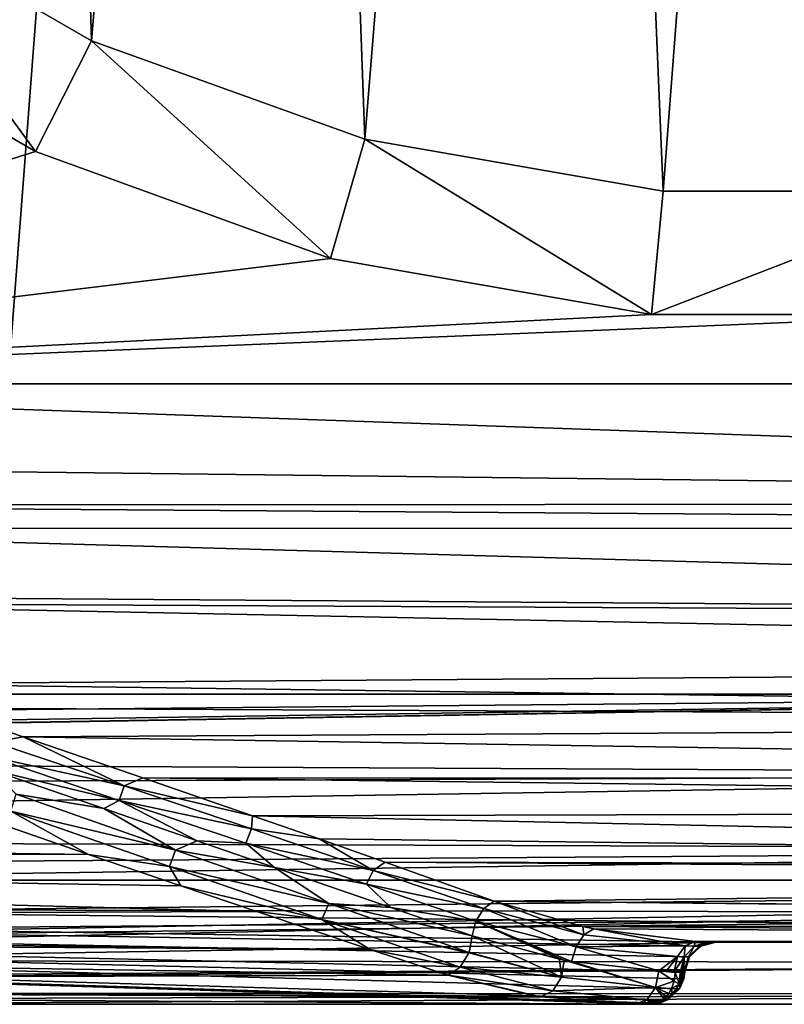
# Model space of a CAD drawing. Extents: x 0 to 500, y -78 to 1266.
# Tile 9 of 197: x 57 to 69, y -78 to -62. Entities that reach past the tile are written whole.
import ezdxf

# ---------------------------------------------------------------- set-up
doc = ezdxf.new("R2010")
doc.units = 0
doc.header["$LTSCALE"] = 65.185185
for name, color, linetype in [('259', 7, 'CONTINUOUS'), ('261', 7, 'CONTINUOUS'), ('264', 7, 'CONTINUOUS'), ('268', 7, 'CONTINUOUS'), ('277', 7, 'CONTINUOUS'), ('278', 7, 'CONTINUOUS'), ('280', 7, 'CONTINUOUS'), ('281', 7, 'CONTINUOUS'), ('288', 7, 'CONTINUOUS'), ('289', 7, 'CONTINUOUS'), ('293', 7, 'CONTINUOUS'), ('294', 7, 'CONTINUOUS'), ('295', 7, 'CONTINUOUS'), ('307', 7, 'CONTINUOUS'), ('308', 7, 'CONTINUOUS'), ('309', 7, 'CONTINUOUS'), ('310', 7, 'CONTINUOUS'), ('311', 7, 'CONTINUOUS'), ('312', 7, 'CONTINUOUS'), ('314', 7, 'CONTINUOUS'), ('379', 7, 'CONTINUOUS'), ('380', 7, 'CONTINUOUS'), ('382', 7, 'CONTINUOUS'), ('385', 7, 'CONTINUOUS'), ('391', 7, 'CONTINUOUS'), ('403', 7, 'CONTINUOUS')]:
    doc.layers.add(name, color=color, linetype=linetype)

msp = doc.modelspace()

# ---------------------------------------------------------------- linework, layer by layer
at = {"layer": '259', "color": 7, "linetype": 'CONTINUOUS'}
for points in [[(67.329, -78, -0.025), (6.003, -78, -0.025), (67.329, -78, -9.763), (67.329, -78, -0.025)], [(67.329, -78, -9.763), (6.003, -78, -0.025), (67.202, -78, -9.884), (67.329, -78, -9.763)], [(67.202, -78, -9.884), (6.003, -78, -0.025), (67.079, -78, -10), (67.202, -78, -9.884)], [(67.079, -78, -10), (6.003, -78, -0.025), (44.039, -78, -10), (67.079, -78, -10)]]:
    msp.add_3dface(points, dxfattribs=at)
at = {"layer": '261', "color": 7, "linetype": 'CONTINUOUS'}
for points in [[(100, -76, -0.025), (3, -76, -0.025), (100, -77, -0.025), (100, -76, -0.025)], [(67.879, -77.476, -0.025), (3, -76, -0.025), (67.861, -77.59, -0.025), (67.879, -77.476, -0.025)], [(3, -76, -0.025), (67.879, -77.476, -0.025), (67.953, -77.236, -0.025), (3, -76, -0.025)], [(67.861, -77.59, -0.025), (3, -76, -0.025), (67.792, -77.748, -0.025), (67.861, -77.59, -0.025)], [(67.792, -77.748, -0.025), (3, -76, -0.025), (67.6, -77.929, -0.025), (67.792, -77.748, -0.025)], [(67.6, -77.929, -0.025), (3, -76, -0.025), (67.469, -77.982, -0.025), (67.6, -77.929, -0.025)], [(67.469, -77.982, -0.025), (3, -76, -0.025), (67.329, -78, -0.025), (67.469, -77.982, -0.025)], [(67.329, -78, -0.025), (3, -76, -0.025), (6.003, -78, -0.025), (67.329, -78, -0.025)], [(100, -77, -0.025), (3, -76, -0.025), (68.378, -77, -0.025), (100, -77, -0.025)], [(68.378, -77, -0.025), (3, -76, -0.025), (68.135, -77.063, -0.025), (68.378, -77, -0.025)], [(68.135, -77.063, -0.025), (3, -76, -0.025), (67.953, -77.236, -0.025), (68.135, -77.063, -0.025)]]:
    msp.add_3dface(points, dxfattribs=at)
at = {"layer": '264', "color": 7, "linetype": 'CONTINUOUS'}
for points in [[(3, -76, -0.025), (100, -76, -0.025), (3, -76), (3, -76, -0.025)], [(3, -76), (100, -76, -0.025), (100, -76), (3, -76)]]:
    msp.add_3dface(points, dxfattribs=at)
at = {"layer": '268', "color": 7, "linetype": 'CONTINUOUS'}
for points in [[(58.272, -75.584, -16.518), (21, -75.071, -17.071), (56.475, -74.963, -17.177), (58.272, -75.584, -16.518)], [(21, -75.459, -16.66), (21, -75.071, -17.071), (58.272, -75.584, -16.518), (21, -75.459, -16.66)], [(21, -76.66, -15), (21, -75.459, -16.66), (60.983, -76.507, -15.256), (21, -76.66, -15)], [(60.983, -76.507, -15.256), (21, -75.459, -16.66), (59.758, -76.092, -15.875), (60.983, -76.507, -15.256)], [(59.758, -76.092, -15.875), (21, -75.459, -16.66), (58.272, -75.584, -16.518), (59.758, -76.092, -15.875)], [(62.808, -77.117, -14.109), (21, -76.66, -15), (60.983, -76.507, -15.256), (62.808, -77.117, -14.109)], [(21, -76.843, -14.669), (21, -76.66, -15), (62.808, -77.117, -14.109), (21, -76.843, -14.669)], [(21, -77.659, -12.588), (21, -76.843, -14.669), (64.065, -77.528, -13.037), (21, -77.659, -12.588)], [(64.065, -77.528, -13.037), (21, -76.843, -14.669), (62.808, -77.117, -14.109), (64.065, -77.528, -13.037)], [(21, -77.659, -12.588), (64.065, -77.528, -13.037), (65.475, -77.869, -11.611), (21, -77.659, -12.588)], [(21, -77.707, -12.404), (21, -77.659, -12.588), (65.475, -77.869, -11.611), (21, -77.707, -12.404)], [(21, -77.707, -12.404), (67.079, -78, -10), (44.039, -78, -10), (21, -77.707, -12.404)], [(67.079, -78, -10), (21, -77.707, -12.404), (65.555, -77.882, -11.531), (67.079, -78, -10)], [(65.555, -77.882, -11.531), (21, -77.707, -12.404), (65.475, -77.869, -11.611), (65.555, -77.882, -11.531)]]:
    msp.add_3dface(points, dxfattribs=at)
at = {"layer": '277', "color": 7, "linetype": 'CONTINUOUS'}
for points in [[(100.604, -16.006), (3, -14.041), (100, -76), (100.604, -16.006)], [(3, -14.041), (3, -76), (100, -76), (3, -14.041)]]:
    msp.add_3dface(points, dxfattribs=at)
at = {"layer": '278', "color": 7, "linetype": 'CONTINUOUS'}
for points in [[(53.292, -61.865, -19), (57.419, -64.259, -19), (45.506, -68, -19), (53.292, -61.865, -19)], [(57.419, -64.259, -19), (62.169, -65.981, -19), (45.506, -68, -19), (57.419, -64.259, -19)], [(62.169, -65.981, -19), (67.341, -66.885, -19), (45.506, -68, -19), (62.169, -65.981, -19)], [(67.341, -66.885, -19), (72.663, -66.885, -19), (45.506, -68, -19), (67.341, -66.885, -19)], [(45.506, -68, -19), (72.663, -66.885, -19), (72.753, -68, -19), (45.506, -68, -19)]]:
    msp.add_3dface(points, dxfattribs=at)
at = {"layer": '280', "color": 7, "linetype": 'CONTINUOUS'}
for points in [[(68.351, -77, -10), (100, -77, -10), (68.371, -77, -9.882), (68.351, -77, -10)], [(68.371, -77, -9.882), (100, -77, -10), (68.378, -77, -9.764), (68.371, -77, -9.882)], [(100, -77, -0.025), (68.378, -77, -0.025), (100, -77, -10), (100, -77, -0.025)], [(100, -77, -10), (68.378, -77, -0.025), (68.378, -77, -9.764), (100, -77, -10)]]:
    msp.add_3dface(points, dxfattribs=at)
at = {"layer": '281', "color": 7, "linetype": 'CONTINUOUS'}
for points in [[(45.506, -68, -19), (72.753, -68, -19), (100, -69.923, -18.792), (45.506, -68, -19)], [(45.506, -68, -19), (100, -69.923, -18.792), (47.383, -69.308, -18.904), (45.506, -68, -19)], [(47.383, -69.308, -18.904), (100, -69.923, -18.792), (48.426, -69.954, -18.785), (47.383, -69.308, -18.904)], [(100, -69.923, -18.792), (100, -70.329, -18.693), (48.426, -69.954, -18.785), (100, -69.923, -18.792)], [(48.426, -69.954, -18.785), (100, -70.329, -18.693), (49.082, -70.332, -18.693), (48.426, -69.954, -18.785)], [(100, -70.329, -18.693), (100, -71.771, -18.172), (49.082, -70.332, -18.693), (100, -70.329, -18.693)], [(49.082, -70.332, -18.693), (100, -71.771, -18.172), (51.183, -71.416, -18.327), (49.082, -70.332, -18.693)], [(51.183, -71.416, -18.327), (100, -71.771, -18.172), (51.431, -71.532, -18.278), (51.183, -71.416, -18.327)], [(100, -71.771, -18.172), (100, -72.5, -17.794), (51.431, -71.532, -18.278), (100, -71.771, -18.172)], [(51.431, -71.532, -18.278), (100, -72.5, -17.794), (54.711, -72.838, -17.589), (51.431, -71.532, -18.278)], [(100, -72.5, -17.794), (100, -73.441, -17.169), (54.711, -72.838, -17.589), (100, -72.5, -17.794)], [(54.711, -72.838, -17.589), (100, -73.441, -17.169), (55.866, -73.23, -17.324), (54.711, -72.838, -17.589)], [(55.866, -73.23, -17.324), (100, -73.441, -17.169), (57.22, -73.691, -16.972), (55.866, -73.23, -17.324)], [(100, -73.441, -17.169), (100, -74.364, -16.364), (57.22, -73.691, -16.972), (100, -73.441, -17.169)], [(57.22, -73.691, -16.972), (100, -74.364, -16.364), (59.146, -74.351, -16.377), (57.22, -73.691, -16.972)], [(100, -74.364, -16.364), (100, -74.856, -15.83), (59.146, -74.351, -16.377), (100, -74.364, -16.364)], [(59.146, -74.351, -16.377), (100, -74.856, -15.83), (60.916, -74.962, -15.703), (59.146, -74.351, -16.377)], [(100, -74.856, -15.83), (100, -75.794, -14.5), (60.916, -74.962, -15.703), (100, -74.856, -15.83)], [(60.916, -74.962, -15.703), (100, -75.794, -14.5), (61.986, -75.335, -15.215), (60.916, -74.962, -15.703)], [(61.986, -75.335, -15.215), (100, -75.794, -14.5), (63.049, -75.709, -14.645), (61.986, -75.335, -15.215)], [(100, -75.95, -14.218), (64.809, -76.336, -13.393), (63.049, -75.709, -14.645), (100, -75.95, -14.218)], [(100, -75.794, -14.5), (100, -75.95, -14.218), (63.049, -75.709, -14.645), (100, -75.794, -14.5)], [(100, -76.672, -12.408), (64.809, -76.336, -13.393), (100, -75.95, -14.218), (100, -76.672, -12.408)], [(66.235, -76.746, -12.124), (64.809, -76.336, -13.393), (100, -76.693, -12.329), (66.235, -76.746, -12.124)], [(100, -76.693, -12.329), (64.809, -76.336, -13.393), (100, -76.672, -12.408), (100, -76.693, -12.329)], [(100, -76.987, -10.486), (66.235, -76.746, -12.124), (100, -76.693, -12.329), (100, -76.987, -10.486)], [(66.415, -76.783, -11.964), (66.235, -76.746, -12.124), (100, -76.987, -10.486), (66.415, -76.783, -11.964)], [(68.051, -76.986, -10.497), (66.415, -76.783, -11.964), (100, -76.987, -10.486), (68.051, -76.986, -10.497)], [(68.239, -76.996, -10.27), (68.051, -76.986, -10.497), (100, -76.987, -10.486), (68.239, -76.996, -10.27)], [(100, -77, -10), (68.239, -76.996, -10.27), (100, -76.987, -10.486), (100, -77, -10)], [(68.239, -76.996, -10.27), (100, -77, -10), (68.242, -76.996, -10.266), (68.239, -76.996, -10.27)], [(100, -77, -10), (68.351, -77, -10), (68.242, -76.996, -10.266), (100, -77, -10)]]:
    msp.add_3dface(points, dxfattribs=at)
at = {"layer": '288', "color": 7, "linetype": 'CONTINUOUS'}
for points in [[(64.639, -76.456, -13.26), (66.126, -77.072, -11.717), (64.51, -76.659, -13.206), (64.639, -76.456, -13.26)], [(64.809, -76.336, -13.393), (66.251, -76.88, -11.807), (64.639, -76.456, -13.26), (64.809, -76.336, -13.393)], [(66.251, -76.88, -11.807), (66.126, -77.072, -11.717), (64.639, -76.456, -13.26), (66.251, -76.88, -11.807)], [(64.809, -76.336, -13.393), (66.235, -76.746, -12.124), (66.251, -76.88, -11.807), (64.809, -76.336, -13.393)], [(64.455, -76.897, -13.243), (64.51, -76.659, -13.206), (65.857, -77.273, -11.915), (64.455, -76.897, -13.243)], [(66.126, -77.072, -11.717), (66.055, -77.31, -11.727), (64.51, -76.659, -13.206), (66.126, -77.072, -11.717)], [(64.51, -76.659, -13.206), (66.055, -77.31, -11.727), (65.936, -77.288, -11.84), (64.51, -76.659, -13.206)], [(65.857, -77.273, -11.915), (64.51, -76.659, -13.206), (65.936, -77.288, -11.84), (65.857, -77.273, -11.915)], [(66.235, -76.746, -12.124), (66.415, -76.783, -11.964), (66.251, -76.88, -11.807), (66.235, -76.746, -12.124)], [(66.415, -76.783, -11.964), (67.886, -77.057, -10.328), (66.251, -76.88, -11.807), (66.415, -76.783, -11.964)], [(66.415, -76.783, -11.964), (68.051, -76.986, -10.497), (67.886, -77.057, -10.328), (66.415, -76.783, -11.964)], [(66.251, -76.88, -11.807), (67.886, -77.057, -10.328), (66.126, -77.072, -11.717), (66.251, -76.88, -11.807)], [(66.126, -77.072, -11.717), (67.457, -77.46, -10.399), (66.055, -77.31, -11.727), (66.126, -77.072, -11.717)], [(67.886, -77.057, -10.328), (67.762, -77.232, -10.206), (66.126, -77.072, -11.717), (67.886, -77.057, -10.328)], [(67.762, -77.232, -10.206), (67.457, -77.46, -10.399), (66.126, -77.072, -11.717), (67.762, -77.232, -10.206)], [(67.58, -77.465, -10.283), (67.457, -77.46, -10.399), (67.762, -77.232, -10.206), (67.58, -77.465, -10.283)], [(67.708, -77.469, -10.162), (67.58, -77.465, -10.283), (67.762, -77.232, -10.206), (67.708, -77.469, -10.162)]]:
    msp.add_3dface(points, dxfattribs=at)
at = {"layer": '289', "color": 7, "linetype": 'CONTINUOUS'}
for points in [[(55.866, -73.23, -17.324), (57.22, -73.691, -16.972), (56.749, -73.773, -16.987), (55.866, -73.23, -17.324)], [(56.674, -74.006, -17.017), (56.749, -73.773, -16.987), (58.848, -74.481, -16.336), (56.674, -74.006, -17.017)], [(56.749, -73.773, -16.987), (57.22, -73.691, -16.972), (58.848, -74.481, -16.336), (56.749, -73.773, -16.987)], [(57.22, -73.691, -16.972), (59.146, -74.351, -16.377), (58.848, -74.481, -16.336), (57.22, -73.691, -16.972)], [(58.766, -74.714, -16.344), (56.703, -74.222, -17.132), (56.674, -74.006, -17.017), (58.766, -74.714, -16.344)], [(58.766, -74.714, -16.344), (56.674, -74.006, -17.017), (58.848, -74.481, -16.336), (58.766, -74.714, -16.344)], [(58.517, -74.847, -16.534), (56.703, -74.222, -17.132), (58.766, -74.714, -16.344), (58.517, -74.847, -16.534)], [(59.146, -74.351, -16.377), (60.916, -74.962, -15.703), (58.848, -74.481, -16.336), (59.146, -74.351, -16.377)], [(58.766, -74.714, -16.344), (58.848, -74.481, -16.336), (60.896, -75.174, -15.538), (58.766, -74.714, -16.344)], [(58.848, -74.481, -16.336), (60.916, -74.962, -15.703), (60.896, -75.174, -15.538), (58.848, -74.481, -16.336)], [(60.023, -75.366, -15.944), (58.517, -74.847, -16.534), (58.766, -74.714, -16.344), (60.023, -75.366, -15.944)], [(60.804, -75.403, -15.522), (60.023, -75.366, -15.944), (58.766, -74.714, -16.344), (60.804, -75.403, -15.522)], [(60.804, -75.403, -15.522), (58.766, -74.714, -16.344), (60.896, -75.174, -15.538), (60.804, -75.403, -15.522)], [(60.916, -74.962, -15.703), (61.986, -75.335, -15.215), (60.896, -75.174, -15.538), (60.916, -74.962, -15.703)], [(60.804, -75.403, -15.522), (60.896, -75.174, -15.538), (62.855, -75.842, -14.543), (60.804, -75.403, -15.522)], [(60.896, -75.174, -15.538), (61.986, -75.335, -15.215), (62.855, -75.842, -14.543), (60.896, -75.174, -15.538)], [(61.268, -75.795, -15.369), (60.023, -75.366, -15.944), (60.804, -75.403, -15.522), (61.268, -75.795, -15.369)], [(61.986, -75.335, -15.215), (63.049, -75.709, -14.645), (62.855, -75.842, -14.543), (61.986, -75.335, -15.215)], [(62.75, -76.062, -14.504), (61.268, -75.795, -15.369), (60.804, -75.403, -15.522), (62.75, -76.062, -14.504)], [(62.75, -76.062, -14.504), (60.804, -75.403, -15.522), (62.855, -75.842, -14.543), (62.75, -76.062, -14.504)], [(63.14, -76.442, -14.285), (61.268, -75.795, -15.369), (62.75, -76.062, -14.504), (63.14, -76.442, -14.285)], [(64.639, -76.456, -13.26), (62.75, -76.062, -14.504), (62.855, -75.842, -14.543), (64.639, -76.456, -13.26)], [(63.049, -75.709, -14.645), (64.809, -76.336, -13.393), (62.855, -75.842, -14.543), (63.049, -75.709, -14.645)], [(64.809, -76.336, -13.393), (64.639, -76.456, -13.26), (62.855, -75.842, -14.543), (64.809, -76.336, -13.393)], [(64.639, -76.456, -13.26), (64.51, -76.659, -13.206), (62.75, -76.062, -14.504), (64.639, -76.456, -13.26)], [(64.51, -76.659, -13.206), (63.14, -76.442, -14.285), (62.75, -76.062, -14.504), (64.51, -76.659, -13.206)], [(64.51, -76.659, -13.206), (64.455, -76.897, -13.243), (63.14, -76.442, -14.285), (64.51, -76.659, -13.206)]]:
    msp.add_3dface(points, dxfattribs=at)
at = {"layer": '293', "color": 7, "linetype": 'CONTINUOUS'}
for points in [[(68.135, -77.063, -0.025), (67.953, -77.236, -0.025), (67.953, -77.236, -9.764), (68.135, -77.063, -0.025)], [(68.135, -77.063, -9.764), (68.135, -77.063, -0.025), (67.953, -77.236, -9.764), (68.135, -77.063, -9.764)], [(68.378, -77, -0.025), (68.135, -77.063, -0.025), (68.378, -77, -9.764), (68.378, -77, -0.025)], [(68.378, -77, -9.764), (68.135, -77.063, -0.025), (68.135, -77.063, -9.764), (68.378, -77, -9.764)], [(67.953, -77.236, -0.025), (67.879, -77.476, -0.025), (67.953, -77.236, -9.764), (67.953, -77.236, -0.025)], [(67.879, -77.476, -0.025), (67.879, -77.476, -9.764), (67.953, -77.236, -9.764), (67.879, -77.476, -0.025)]]:
    msp.add_3dface(points, dxfattribs=at)
at = {"layer": '294', "color": 7, "linetype": 'CONTINUOUS'}
for points in [[(68.135, -77.063, -9.764), (67.953, -77.236, -9.764), (67.937, -77.236, -9.904), (68.135, -77.063, -9.764)], [(68.114, -77.063, -9.945), (68.135, -77.063, -9.764), (67.937, -77.236, -9.904), (68.114, -77.063, -9.945)], [(68.351, -77, -10), (68.378, -77, -9.764), (68.114, -77.063, -9.945), (68.351, -77, -10)], [(68.378, -77, -9.764), (68.135, -77.063, -9.764), (68.114, -77.063, -9.945), (68.378, -77, -9.764)], [(68.351, -77, -10), (68.371, -77, -9.882), (68.378, -77, -9.764), (68.351, -77, -10)], [(67.865, -77.476, -9.888), (67.953, -77.236, -9.764), (67.875, -77.476, -9.826), (67.865, -77.476, -9.888)], [(67.953, -77.236, -9.764), (67.865, -77.476, -9.888), (67.937, -77.236, -9.904), (67.953, -77.236, -9.764)], [(67.953, -77.236, -9.764), (67.879, -77.476, -9.764), (67.875, -77.476, -9.826), (67.953, -77.236, -9.764)]]:
    msp.add_3dface(points, dxfattribs=at)
at = {"layer": '295', "color": 7, "linetype": 'CONTINUOUS'}
for points in [[(67.762, -77.232, -10.206), (67.886, -77.057, -10.328), (67.869, -77.241, -10.066), (67.762, -77.232, -10.206)], [(67.886, -77.057, -10.328), (68.027, -77.063, -10.151), (67.869, -77.241, -10.066), (67.886, -77.057, -10.328)], [(68.027, -77.063, -10.151), (67.937, -77.236, -9.904), (67.869, -77.241, -10.066), (68.027, -77.063, -10.151)], [(67.886, -77.057, -10.328), (68.051, -76.986, -10.497), (68.027, -77.063, -10.151), (67.886, -77.057, -10.328)], [(68.114, -77.063, -9.945), (67.937, -77.236, -9.904), (68.027, -77.063, -10.151), (68.114, -77.063, -9.945)], [(68.051, -76.986, -10.497), (68.239, -76.996, -10.27), (68.027, -77.063, -10.151), (68.051, -76.986, -10.497)], [(68.239, -76.996, -10.27), (68.114, -77.063, -9.945), (68.027, -77.063, -10.151), (68.239, -76.996, -10.27)], [(68.242, -76.996, -10.266), (68.351, -77, -10), (68.114, -77.063, -9.945), (68.242, -76.996, -10.266)], [(68.239, -76.996, -10.27), (68.242, -76.996, -10.266), (68.114, -77.063, -9.945), (68.239, -76.996, -10.27)], [(67.708, -77.469, -10.162), (67.762, -77.232, -10.206), (67.869, -77.241, -10.066), (67.708, -77.469, -10.162)], [(67.708, -77.469, -10.162), (67.869, -77.241, -10.066), (67.806, -77.483, -10.037), (67.708, -77.469, -10.162)], [(67.806, -77.483, -10.037), (67.869, -77.241, -10.066), (67.811, -77.483, -10.027), (67.806, -77.483, -10.037)], [(67.811, -77.483, -10.027), (67.869, -77.241, -10.066), (67.839, -77.481, -9.969), (67.811, -77.483, -10.027)], [(67.869, -77.241, -10.066), (67.865, -77.476, -9.888), (67.839, -77.481, -9.969), (67.869, -77.241, -10.066)], [(67.937, -77.236, -9.904), (67.865, -77.476, -9.888), (67.869, -77.241, -10.066), (67.937, -77.236, -9.904)], [(67.708, -77.469, -10.162), (67.806, -77.483, -10.037), (67.716, -77.477, -10.154), (67.708, -77.469, -10.162)], [(67.806, -77.483, -10.037), (67.724, -77.485, -10.146), (67.716, -77.477, -10.154), (67.806, -77.483, -10.037)]]:
    msp.add_3dface(points, dxfattribs=at)
at = {"layer": '307', "color": 7, "linetype": 'CONTINUOUS'}
for points in [[(56.703, -74.222, -17.132), (58.517, -74.847, -16.534), (57.106, -74.613, -17.144), (56.703, -74.222, -17.132)], [(59.672, -75.514, -16.188), (57.021, -74.885, -17.155), (57.106, -74.613, -17.144), (59.672, -75.514, -16.188)], [(58.517, -74.847, -16.534), (59.672, -75.514, -16.188), (57.106, -74.613, -17.144), (58.517, -74.847, -16.534)], [(58.272, -75.584, -16.518), (56.475, -74.963, -17.177), (57.021, -74.885, -17.155), (58.272, -75.584, -16.518)], [(59.577, -75.781, -16.168), (58.272, -75.584, -16.518), (57.021, -74.885, -17.155), (59.577, -75.781, -16.168)], [(59.577, -75.781, -16.168), (57.021, -74.885, -17.155), (59.672, -75.514, -16.188), (59.577, -75.781, -16.168)], [(58.517, -74.847, -16.534), (60.023, -75.366, -15.944), (59.672, -75.514, -16.188), (58.517, -74.847, -16.534)], [(60.023, -75.366, -15.944), (61.268, -75.795, -15.369), (59.672, -75.514, -16.188), (60.023, -75.366, -15.944)], [(62.143, -76.378, -14.954), (59.577, -75.781, -16.168), (59.672, -75.514, -16.188), (62.143, -76.378, -14.954)], [(61.268, -75.795, -15.369), (62.143, -76.378, -14.954), (59.672, -75.514, -16.188), (61.268, -75.795, -15.369)], [(59.758, -76.092, -15.875), (58.272, -75.584, -16.518), (59.577, -75.781, -16.168), (59.758, -76.092, -15.875)], [(62.031, -76.635, -14.901), (59.758, -76.092, -15.875), (59.577, -75.781, -16.168), (62.031, -76.635, -14.901)], [(62.031, -76.635, -14.901), (59.577, -75.781, -16.168), (62.143, -76.378, -14.954), (62.031, -76.635, -14.901)], [(61.268, -75.795, -15.369), (63.14, -76.442, -14.285), (62.143, -76.378, -14.954), (61.268, -75.795, -15.369)], [(60.983, -76.507, -15.256), (59.758, -76.092, -15.875), (62.031, -76.635, -14.901), (60.983, -76.507, -15.256)], [(64.402, -77.164, -13.273), (62.031, -76.635, -14.901), (62.143, -76.378, -14.954), (64.402, -77.164, -13.273)], [(63.14, -76.442, -14.285), (64.455, -76.897, -13.243), (62.143, -76.378, -14.954), (63.14, -76.442, -14.285)], [(64.455, -76.897, -13.243), (64.402, -77.164, -13.273), (62.143, -76.378, -14.954), (64.455, -76.897, -13.243)], [(62.808, -77.117, -14.109), (60.983, -76.507, -15.256), (62.031, -76.635, -14.901), (62.808, -77.117, -14.109)], [(64.26, -77.399, -13.199), (62.808, -77.117, -14.109), (62.031, -76.635, -14.901), (64.26, -77.399, -13.199)], [(64.26, -77.399, -13.199), (62.031, -76.635, -14.901), (64.4, -77.171, -13.273), (64.26, -77.399, -13.199)], [(64.4, -77.171, -13.273), (62.031, -76.635, -14.901), (64.402, -77.164, -13.273), (64.4, -77.171, -13.273)], [(64.065, -77.528, -13.037), (62.808, -77.117, -14.109), (64.258, -77.401, -13.197), (64.065, -77.528, -13.037)], [(64.258, -77.401, -13.197), (62.808, -77.117, -14.109), (64.26, -77.399, -13.199), (64.258, -77.401, -13.197)]]:
    msp.add_3dface(points, dxfattribs=at)
at = {"layer": '308', "color": 7, "linetype": 'CONTINUOUS'}
for points in [[(64.402, -77.164, -13.273), (64.455, -76.897, -13.243), (65.889, -77.565, -11.82), (64.402, -77.164, -13.273)], [(64.455, -76.897, -13.243), (65.857, -77.273, -11.915), (65.889, -77.565, -11.82), (64.455, -76.897, -13.243)], [(64.26, -77.399, -13.199), (64.4, -77.171, -13.273), (65.889, -77.565, -11.82), (64.26, -77.399, -13.199)], [(64.4, -77.171, -13.273), (64.402, -77.164, -13.273), (65.889, -77.565, -11.82), (64.4, -77.171, -13.273)], [(65.857, -77.273, -11.915), (65.936, -77.288, -11.84), (65.889, -77.565, -11.82), (65.857, -77.273, -11.915)], [(64.065, -77.528, -13.037), (64.258, -77.401, -13.197), (65.75, -77.782, -11.707), (64.065, -77.528, -13.037)], [(64.258, -77.401, -13.197), (64.26, -77.399, -13.199), (65.75, -77.782, -11.707), (64.258, -77.401, -13.197)], [(65.75, -77.782, -11.707), (64.26, -77.399, -13.199), (65.889, -77.565, -11.82), (65.75, -77.782, -11.707)], [(65.889, -77.565, -11.82), (65.936, -77.288, -11.84), (67.404, -77.731, -10.343), (65.889, -77.565, -11.82)], [(65.936, -77.288, -11.84), (66.055, -77.31, -11.727), (67.404, -77.731, -10.343), (65.936, -77.288, -11.84)], [(66.055, -77.31, -11.727), (67.457, -77.46, -10.399), (67.404, -77.731, -10.343), (66.055, -77.31, -11.727)], [(64.065, -77.528, -13.037), (65.555, -77.882, -11.531), (65.475, -77.869, -11.611), (64.065, -77.528, -13.037)], [(65.555, -77.882, -11.531), (64.065, -77.528, -13.037), (65.75, -77.782, -11.707), (65.555, -77.882, -11.531)], [(65.75, -77.782, -11.707), (65.889, -77.565, -11.82), (67.404, -77.731, -10.343), (65.75, -77.782, -11.707)], [(67.266, -77.928, -10.198), (65.75, -77.782, -11.707), (67.404, -77.731, -10.343), (67.266, -77.928, -10.198)], [(65.555, -77.882, -11.531), (65.75, -77.782, -11.707), (67.266, -77.928, -10.198), (65.555, -77.882, -11.531)], [(67.079, -78, -10), (65.555, -77.882, -11.531), (67.266, -77.928, -10.198), (67.079, -78, -10)]]:
    msp.add_3dface(points, dxfattribs=at)
at = {"layer": '309', "color": 7, "linetype": 'CONTINUOUS'}
for points in [[(67.404, -77.731, -10.343), (67.457, -77.46, -10.399), (67.704, -77.627, -10.126), (67.404, -77.731, -10.343)], [(67.457, -77.46, -10.399), (67.58, -77.465, -10.283), (67.716, -77.477, -10.154), (67.457, -77.46, -10.399)], [(67.724, -77.485, -10.146), (67.457, -77.46, -10.399), (67.716, -77.477, -10.154), (67.724, -77.485, -10.146)], [(67.457, -77.46, -10.399), (67.724, -77.485, -10.146), (67.704, -77.627, -10.126), (67.457, -77.46, -10.399)], [(67.58, -77.465, -10.283), (67.708, -77.469, -10.162), (67.716, -77.477, -10.154), (67.58, -77.465, -10.283)], [(67.266, -77.928, -10.198), (67.404, -77.731, -10.343), (67.544, -77.915, -9.965), (67.266, -77.928, -10.198)], [(67.665, -77.744, -10.086), (67.404, -77.731, -10.343), (67.704, -77.627, -10.126), (67.665, -77.744, -10.086)], [(67.544, -77.915, -9.965), (67.404, -77.731, -10.343), (67.58, -77.878, -10.001), (67.544, -77.915, -9.965)], [(67.58, -77.878, -10.001), (67.404, -77.731, -10.343), (67.621, -77.824, -10.042), (67.58, -77.878, -10.001)], [(67.621, -77.824, -10.042), (67.404, -77.731, -10.343), (67.665, -77.744, -10.086), (67.621, -77.824, -10.042)], [(67.202, -78, -9.884), (67.079, -78, -10), (67.266, -77.928, -10.198), (67.202, -78, -9.884)], [(67.329, -78, -9.763), (67.202, -78, -9.884), (67.266, -77.928, -10.198), (67.329, -78, -9.763)], [(67.511, -77.941, -9.932), (67.266, -77.928, -10.198), (67.544, -77.915, -9.965), (67.511, -77.941, -9.932)], [(67.329, -78, -9.763), (67.266, -77.928, -10.198), (67.331, -78, -9.764), (67.329, -78, -9.763)], [(67.331, -78, -9.764), (67.266, -77.928, -10.198), (67.334, -78, -9.765), (67.331, -78, -9.764)], [(67.334, -78, -9.765), (67.266, -77.928, -10.198), (67.336, -78, -9.767), (67.334, -78, -9.765)], [(67.336, -78, -9.767), (67.266, -77.928, -10.198), (67.339, -78, -9.769), (67.336, -78, -9.767)], [(67.339, -78, -9.769), (67.266, -77.928, -10.198), (67.341, -78, -9.771), (67.339, -78, -9.769)], [(67.341, -78, -9.771), (67.266, -77.928, -10.198), (67.344, -78, -9.773), (67.341, -78, -9.771)], [(67.344, -78, -9.773), (67.266, -77.928, -10.198), (67.346, -78, -9.775), (67.344, -78, -9.773)], [(67.346, -78, -9.775), (67.266, -77.928, -10.198), (67.35, -77.999, -9.778), (67.346, -78, -9.775)], [(67.35, -77.999, -9.778), (67.266, -77.928, -10.198), (67.354, -77.999, -9.782), (67.35, -77.999, -9.778)], [(67.354, -77.999, -9.782), (67.266, -77.928, -10.198), (67.36, -77.999, -9.787), (67.354, -77.999, -9.782)], [(67.36, -77.999, -9.787), (67.266, -77.928, -10.198), (67.367, -77.998, -9.793), (67.36, -77.999, -9.787)], [(67.367, -77.998, -9.793), (67.266, -77.928, -10.198), (67.375, -77.997, -9.801), (67.367, -77.998, -9.793)], [(67.375, -77.997, -9.801), (67.266, -77.928, -10.198), (67.384, -77.995, -9.809), (67.375, -77.997, -9.801)], [(67.384, -77.995, -9.809), (67.266, -77.928, -10.198), (67.395, -77.993, -9.82), (67.384, -77.995, -9.809)], [(67.395, -77.993, -9.82), (67.266, -77.928, -10.198), (67.408, -77.99, -9.832), (67.395, -77.993, -9.82)], [(67.408, -77.99, -9.832), (67.266, -77.928, -10.198), (67.423, -77.986, -9.846), (67.408, -77.99, -9.832)], [(67.423, -77.986, -9.846), (67.266, -77.928, -10.198), (67.44, -77.98, -9.863), (67.423, -77.986, -9.846)], [(67.44, -77.98, -9.863), (67.266, -77.928, -10.198), (67.46, -77.971, -9.882), (67.44, -77.98, -9.863)], [(67.46, -77.971, -9.882), (67.266, -77.928, -10.198), (67.484, -77.958, -9.906), (67.46, -77.971, -9.882)], [(67.484, -77.958, -9.906), (67.266, -77.928, -10.198), (67.511, -77.941, -9.932), (67.484, -77.958, -9.906)]]:
    msp.add_3dface(points, dxfattribs=at)
at = {"layer": '310', "color": 7, "linetype": 'CONTINUOUS'}
for points in [[(67.861, -77.59, -0.025), (67.792, -77.748, -0.025), (67.797, -77.739, -9.764), (67.861, -77.59, -0.025)], [(67.879, -77.476, -9.764), (67.861, -77.59, -0.025), (67.797, -77.739, -9.764), (67.879, -77.476, -9.764)], [(67.879, -77.476, -0.025), (67.861, -77.59, -0.025), (67.879, -77.476, -9.764), (67.879, -77.476, -0.025)], [(67.797, -77.739, -9.764), (67.6, -77.929, -0.025), (67.598, -77.93, -9.764), (67.797, -77.739, -9.764)], [(67.792, -77.748, -0.025), (67.6, -77.929, -0.025), (67.797, -77.739, -9.764), (67.792, -77.748, -0.025)], [(67.469, -77.982, -0.025), (67.329, -78, -0.025), (67.331, -78, -9.764), (67.469, -77.982, -0.025)], [(67.329, -78, -0.025), (67.329, -78, -9.763), (67.331, -78, -9.764), (67.329, -78, -0.025)], [(67.469, -77.982, -0.025), (67.331, -78, -9.764), (67.598, -77.93, -9.764), (67.469, -77.982, -0.025)], [(67.6, -77.929, -0.025), (67.469, -77.982, -0.025), (67.598, -77.93, -9.764), (67.6, -77.929, -0.025)]]:
    msp.add_3dface(points, dxfattribs=at)
at = {"layer": '311', "color": 7, "linetype": 'CONTINUOUS'}
for points in [[(67.704, -77.627, -10.126), (67.724, -77.485, -10.146), (67.791, -77.673, -9.964), (67.704, -77.627, -10.126)], [(67.724, -77.485, -10.146), (67.806, -77.483, -10.037), (67.791, -77.673, -9.964), (67.724, -77.485, -10.146)], [(67.811, -77.483, -10.027), (67.839, -77.481, -9.969), (67.791, -77.673, -9.964), (67.811, -77.483, -10.027)], [(67.839, -77.481, -9.969), (67.797, -77.739, -9.764), (67.791, -77.673, -9.964), (67.839, -77.481, -9.969)], [(67.806, -77.483, -10.037), (67.811, -77.483, -10.027), (67.791, -77.673, -9.964), (67.806, -77.483, -10.037)], [(67.865, -77.476, -9.888), (67.879, -77.476, -9.764), (67.797, -77.739, -9.764), (67.865, -77.476, -9.888)], [(67.839, -77.481, -9.969), (67.865, -77.476, -9.888), (67.797, -77.739, -9.764), (67.839, -77.481, -9.969)], [(67.879, -77.476, -9.764), (67.865, -77.476, -9.888), (67.875, -77.476, -9.826), (67.879, -77.476, -9.764)], [(67.797, -77.739, -9.764), (67.598, -77.93, -9.764), (67.676, -77.834, -9.951), (67.797, -77.739, -9.764)], [(67.621, -77.824, -10.042), (67.665, -77.744, -10.086), (67.676, -77.834, -9.951), (67.621, -77.824, -10.042)], [(67.665, -77.744, -10.086), (67.704, -77.627, -10.126), (67.791, -77.673, -9.964), (67.665, -77.744, -10.086)], [(67.665, -77.744, -10.086), (67.791, -77.673, -9.964), (67.676, -77.834, -9.951), (67.665, -77.744, -10.086)], [(67.791, -77.673, -9.964), (67.797, -77.739, -9.764), (67.676, -77.834, -9.951), (67.791, -77.673, -9.964)], [(67.511, -77.941, -9.932), (67.58, -77.878, -10.001), (67.621, -77.824, -10.042), (67.511, -77.941, -9.932)], [(67.511, -77.941, -9.932), (67.621, -77.824, -10.042), (67.676, -77.834, -9.951), (67.511, -77.941, -9.932)], [(67.598, -77.93, -9.764), (67.511, -77.941, -9.932), (67.676, -77.834, -9.951), (67.598, -77.93, -9.764)], [(67.511, -77.941, -9.932), (67.544, -77.915, -9.965), (67.58, -77.878, -10.001), (67.511, -77.941, -9.932)], [(67.331, -78, -9.764), (67.334, -78, -9.765), (67.598, -77.93, -9.764), (67.331, -78, -9.764)], [(67.334, -78, -9.765), (67.336, -78, -9.767), (67.598, -77.93, -9.764), (67.334, -78, -9.765)], [(67.336, -78, -9.767), (67.339, -78, -9.769), (67.598, -77.93, -9.764), (67.336, -78, -9.767)], [(67.339, -78, -9.769), (67.341, -78, -9.771), (67.598, -77.93, -9.764), (67.339, -78, -9.769)], [(67.341, -78, -9.771), (67.344, -78, -9.773), (67.598, -77.93, -9.764), (67.341, -78, -9.771)], [(67.344, -78, -9.773), (67.346, -78, -9.775), (67.598, -77.93, -9.764), (67.344, -78, -9.773)], [(67.346, -78, -9.775), (67.35, -77.999, -9.778), (67.598, -77.93, -9.764), (67.346, -78, -9.775)], [(67.35, -77.999, -9.778), (67.354, -77.999, -9.782), (67.598, -77.93, -9.764), (67.35, -77.999, -9.778)], [(67.354, -77.999, -9.782), (67.36, -77.999, -9.787), (67.598, -77.93, -9.764), (67.354, -77.999, -9.782)], [(67.36, -77.999, -9.787), (67.367, -77.998, -9.793), (67.598, -77.93, -9.764), (67.36, -77.999, -9.787)], [(67.367, -77.998, -9.793), (67.511, -77.941, -9.932), (67.598, -77.93, -9.764), (67.367, -77.998, -9.793)], [(67.367, -77.998, -9.793), (67.375, -77.997, -9.801), (67.511, -77.941, -9.932), (67.367, -77.998, -9.793)], [(67.375, -77.997, -9.801), (67.484, -77.958, -9.906), (67.511, -77.941, -9.932), (67.375, -77.997, -9.801)], [(67.375, -77.997, -9.801), (67.384, -77.995, -9.809), (67.484, -77.958, -9.906), (67.375, -77.997, -9.801)], [(67.384, -77.995, -9.809), (67.46, -77.971, -9.882), (67.484, -77.958, -9.906), (67.384, -77.995, -9.809)], [(67.384, -77.995, -9.809), (67.395, -77.993, -9.82), (67.46, -77.971, -9.882), (67.384, -77.995, -9.809)], [(67.395, -77.993, -9.82), (67.44, -77.98, -9.863), (67.46, -77.971, -9.882), (67.395, -77.993, -9.82)], [(67.395, -77.993, -9.82), (67.408, -77.99, -9.832), (67.44, -77.98, -9.863), (67.395, -77.993, -9.82)], [(67.408, -77.99, -9.832), (67.423, -77.986, -9.846), (67.44, -77.98, -9.863), (67.408, -77.99, -9.832)]]:
    msp.add_3dface(points, dxfattribs=at)
at = {"layer": '312', "color": 7, "linetype": 'CONTINUOUS'}
for points in [[(70.584, -25.006, -17), (67.527, -64.894, -17), (65.863, -25.299, -17), (70.584, -25.006, -17)], [(72.473, -64.894, -17), (67.527, -64.894, -17), (70.584, -25.006, -17), (72.473, -64.894, -17)], [(65.863, -25.299, -17), (62.723, -64.059, -17), (61.358, -26.342, -17), (65.863, -25.299, -17)], [(67.527, -64.894, -17), (62.723, -64.059, -17), (65.863, -25.299, -17), (67.527, -64.894, -17)], [(61.358, -26.342, -17), (58.32, -62.472, -17), (57.282, -28.039, -17), (61.358, -26.342, -17)], [(62.723, -64.059, -17), (58.32, -62.472, -17), (61.358, -26.342, -17), (62.723, -64.059, -17)], [(58.32, -62.472, -17), (54.505, -60.273, -17), (57.282, -28.039, -17), (58.32, -62.472, -17)]]:
    msp.add_3dface(points, dxfattribs=at)
at = {"layer": '314', "color": 7, "linetype": 'CONTINUOUS'}
for points in [[(57.419, -64.259, -19), (53.292, -61.865, -19), (54.505, -60.273, -17), (57.419, -64.259, -19)], [(57.419, -64.259, -19), (54.505, -60.273, -17), (58.32, -62.472, -17), (57.419, -64.259, -19)], [(62.169, -65.981, -19), (57.419, -64.259, -19), (58.32, -62.472, -17), (62.169, -65.981, -19)], [(62.169, -65.981, -19), (58.32, -62.472, -17), (62.723, -64.059, -17), (62.169, -65.981, -19)], [(67.341, -66.885, -19), (62.169, -65.981, -19), (62.723, -64.059, -17), (67.341, -66.885, -19)], [(67.341, -66.885, -19), (62.723, -64.059, -17), (67.527, -64.894, -17), (67.341, -66.885, -19)], [(72.663, -66.885, -19), (67.341, -66.885, -19), (72.473, -64.894, -17), (72.663, -66.885, -19)], [(67.341, -66.885, -19), (67.527, -64.894, -17), (72.473, -64.894, -17), (67.341, -66.885, -19)]]:
    msp.add_3dface(points, dxfattribs=at)
at = {"layer": '379', "color": 7, "linetype": 'CONTINUOUS'}
for points in [[(21, -17.404, 20), (56.583, -73, 20), (60.772, -18.205, 20), (21, -17.404, 20)], [(56.583, -73, 20), (84, -73, 20), (60.772, -18.205, 20), (56.583, -73, 20)], [(86.764, -66.196, 20), (88, -66, 20), (60.772, -18.205, 20), (86.764, -66.196, 20)], [(60.772, -18.205, 20), (88, -66, 20), (100.544, -19.005, 20), (60.772, -18.205, 20)], [(85.649, -66.764, 20), (86.764, -66.196, 20), (60.772, -18.205, 20), (85.649, -66.764, 20)], [(84.764, -67.649, 20), (85.649, -66.764, 20), (60.772, -18.205, 20), (84.764, -67.649, 20)], [(84.196, -68.764, 20), (84.764, -67.649, 20), (60.772, -18.205, 20), (84.196, -68.764, 20)], [(84, -70, 20), (84.196, -68.764, 20), (60.772, -18.205, 20), (84, -70, 20)], [(84, -73, 20), (84, -70, 20), (60.772, -18.205, 20), (84, -73, 20)]]:
    msp.add_3dface(points, dxfattribs=at)
at = {"layer": '380', "color": 7, "linetype": 'CONTINUOUS'}
for points in [[(6, -78, 0.025), (100, -78, 0.025), (6.097, -78, 1.703), (6, -78, 0.025)], [(100, -78, 0.025), (6.381, -78, 3.359), (6.097, -78, 1.703), (100, -78, 0.025)], [(100, -78, 0.025), (6.848, -78, 4.973), (6.381, -78, 3.359), (100, -78, 0.025)], [(100, -78, 0.025), (7.493, -78, 6.524), (6.848, -78, 4.973), (100, -78, 0.025)], [(100, -78, 0.025), (8.308, -78, 7.994), (7.493, -78, 6.524), (100, -78, 0.025)], [(100, -78, 0.025), (9.281, -78, 9.364), (8.308, -78, 7.994), (100, -78, 0.025)], [(100, -78, 0.025), (10.402, -78, 10.615), (9.281, -78, 9.364), (100, -78, 0.025)], [(100, -78, 0.025), (11.656, -78, 11.734), (10.402, -78, 10.615), (100, -78, 0.025)], [(100, -78, 0.025), (13.027, -78, 12.706), (11.656, -78, 11.734), (100, -78, 0.025)], [(100, -78, 0.025), (14.498, -78, 13.518), (13.027, -78, 12.706), (100, -78, 0.025)], [(100, -78, 0.025), (16.051, -78, 14.16), (14.498, -78, 13.518), (100, -78, 0.025)], [(100, -78, 0.025), (17.666, -78, 14.625), (16.051, -78, 14.16), (100, -78, 0.025)], [(100, -78, 0.025), (19.322, -78, 14.906), (17.666, -78, 14.625), (100, -78, 0.025)], [(100, -78, 0.025), (21, -78, 15), (19.322, -78, 14.906), (100, -78, 0.025)], [(21, -78, 15), (100, -78, 0.025), (52.5, -78, 15), (21, -78, 15)], [(52.5, -78, 15), (100, -78, 0.025), (85.237, -78, 8.573), (52.5, -78, 15)], [(84, -78, 15), (52.5, -78, 15), (84, -78, 11), (84, -78, 15)], [(84, -78, 11), (52.5, -78, 15), (84.147, -78, 10.073), (84, -78, 11)], [(84.147, -78, 10.073), (52.5, -78, 15), (84.573, -78, 9.237), (84.147, -78, 10.073)], [(84.573, -78, 9.237), (52.5, -78, 15), (85.237, -78, 8.573), (84.573, -78, 9.237)]]:
    msp.add_3dface(points, dxfattribs=at)
at = {"layer": '382', "color": 7, "linetype": 'CONTINUOUS'}
for points in [[(3, -76, 0.025), (100, -76, 0.025), (3.064, -77.047, 0.025), (3, -76, 0.025)], [(3.064, -77.047, 0.025), (100, -76, 0.025), (4.459, -77.757, 0.025), (3.064, -77.047, 0.025)], [(4.459, -77.757, 0.025), (100, -76, 0.025), (6, -78, 0.025), (4.459, -77.757, 0.025)], [(6, -78, 0.025), (100, -76, 0.025), (100, -76.5, 0.025), (6, -78, 0.025)], [(100, -78, 0.025), (6, -78, 0.025), (100, -76.5, 0.025), (100, -78, 0.025)]]:
    msp.add_3dface(points, dxfattribs=at)
at = {"layer": '385', "color": 7, "linetype": 'CONTINUOUS'}
for points in [[(100, -76, 0.025), (3, -76, 0.025), (100, -76), (100, -76, 0.025)], [(3, -76, 0.025), (3, -76), (100, -76), (3, -76, 0.025)]]:
    msp.add_3dface(points, dxfattribs=at)
at = {"layer": '391', "color": 7, "linetype": 'CONTINUOUS'}
for points in [[(25.673, -74, 19.899), (84, -73, 20), (26.23, -73.979, 19.903), (25.673, -74, 19.899)], [(84, -73, 20), (25.673, -74, 19.899), (84, -74.299, 19.828), (84, -73, 20)], [(26.23, -73.979, 19.903), (84, -73, 20), (27.032, -73.871, 19.924), (26.23, -73.979, 19.903)], [(27.032, -73.871, 19.924), (84, -73, 20), (28.213, -73.516, 19.973), (27.032, -73.871, 19.924)], [(84, -73, 20), (56.583, -73, 20), (28.213, -73.516, 19.973), (84, -73, 20)], [(25.673, -74, 19.899), (21, -74.545, 19.755), (84, -74.299, 19.828), (25.673, -74, 19.899)], [(21, -74.545, 19.755), (21, -75.288, 19.446), (84, -74.299, 19.828), (21, -74.545, 19.755)], [(84, -74.299, 19.828), (21, -75.288, 19.446), (84, -75.504, 19.328), (84, -74.299, 19.828)], [(21, -75.288, 19.446), (21, -75.94, 19.044), (84, -75.504, 19.328), (21, -75.288, 19.446)], [(21, -75.94, 19.044), (21, -76.405, 18.661), (84, -75.504, 19.328), (21, -75.94, 19.044)], [(84, -75.504, 19.328), (21, -76.405, 18.661), (84, -76.537, 18.534), (84, -75.504, 19.328)], [(21, -76.405, 18.661), (21, -77.047, 17.936), (84, -76.537, 18.534), (21, -76.405, 18.661)], [(21, -77.047, 17.936), (21, -77.268, 17.604), (84, -76.537, 18.534), (21, -77.047, 17.936)], [(84, -76.537, 18.534), (21, -77.268, 17.604), (84, -77.331, 17.499), (84, -76.537, 18.534)], [(21, -77.268, 17.604), (21, -77.757, 16.541), (84, -77.331, 17.499), (21, -77.268, 17.604)], [(21, -77.757, 16.541), (21, -77.814, 16.352), (84, -77.331, 17.499), (21, -77.757, 16.541)], [(84, -77.331, 17.499), (21, -77.814, 16.352), (84, -77.83, 16.294), (84, -77.331, 17.499)], [(21, -77.814, 16.352), (21, -78, 15), (84, -77.83, 16.294), (21, -77.814, 16.352)], [(21, -78, 15), (52.5, -78, 15), (84, -77.83, 16.294), (21, -78, 15)], [(52.5, -78, 15), (84, -78, 15), (84, -77.83, 16.294), (52.5, -78, 15)]]:
    msp.add_3dface(points, dxfattribs=at)
at = {"layer": '403', "color": 7, "linetype": 'CONTINUOUS'}
for points in [[(3, -14.041), (100.604, -16.006), (3, -76), (3, -14.041)], [(3, -76), (100.604, -16.006), (100, -76), (3, -76)]]:
    msp.add_3dface(points, dxfattribs=at)

doc.saveas('drawing.dxf')
